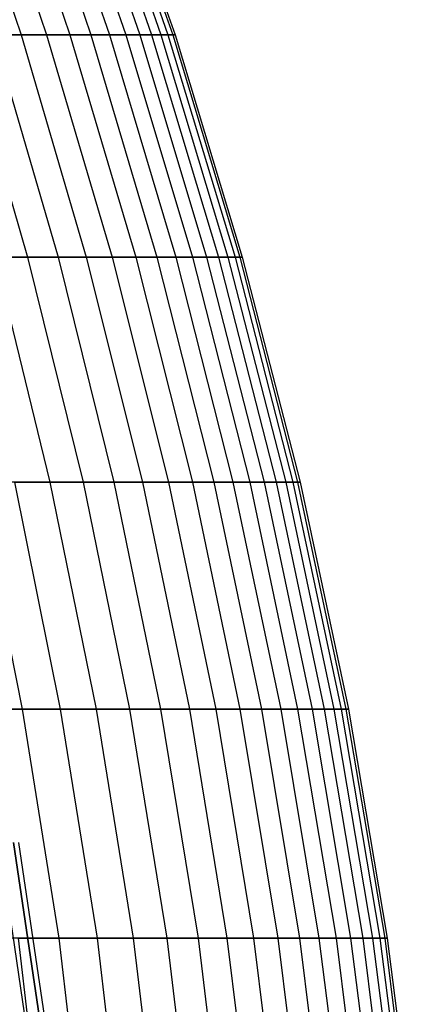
# Model space of a CAD drawing. Extents: x -125 to 125, y -143 to 0.
# Tile 218 of 241: x 55.38 to 59.67, y -74.82 to -64.16. Entities that reach past the tile are written whole.
import ezdxf

# ---------------------------------------------------------------- set-up
doc = ezdxf.new("R2010")
doc.units = 0
doc.header["$LTSCALE"] = 25.4
doc.layers.get('0').update_dxf_attribs({"linetype": 'CONTINUOUS'})

# ---------------------------------------------------------------- blocks, each defined once
blk = doc.blocks.new('NL2500026672_STL')
at = {"color": 0}
for p, q in [((54.589, -61.953, 13.502), (55.391, -64.327, 13.7)), ((54.589, -61.953, 13.502), (55.391, -64.327, 13.7)), ((54.861, -61.953, -12.348), (55.668, -64.327, -12.53)), ((54.861, -61.953, -12.348), (55.668, -64.327, -12.53)), ((55.109, -61.953, 11.189), (55.92, -64.327, 11.353)), ((55.109, -61.953, 11.189), (55.92, -64.327, 11.353)), ((55.333, -61.953, -10.024), (56.147, -64.327, -10.172)), ((55.333, -61.953, -10.024), (56.147, -64.327, -10.172)), ((55.532, -61.953, 8.855), (56.348, -64.327, 8.986)), ((55.532, -61.953, 8.855), (56.348, -64.327, 8.986)), ((55.706, -61.953, -7.683), (56.525, -64.327, -7.796)), ((55.706, -61.953, -7.683), (56.525, -64.327, -7.796)), ((55.856, -61.953, 6.507), (56.677, -64.327, 6.602)), ((55.856, -61.953, 6.507), (56.677, -64.327, 6.602)), ((55.981, -61.953, -5.327), (56.804, -64.327, -5.406)), ((55.981, -61.953, -5.327), (56.804, -64.327, -5.406)), ((56.08, -61.953, 4.146), (56.905, -64.327, 4.207)), ((56.08, -61.953, 4.146), (56.905, -64.327, 4.207)), ((56.155, -61.953, -2.963), (56.981, -64.327, -3.006)), ((56.155, -61.953, -2.963), (56.981, -64.327, -3.006)), ((56.205, -61.953, 1.778), (57.032, -64.327, 1.804)), ((56.205, -61.953, 1.778), (57.032, -64.327, 1.804)), ((56.23, -61.953, -0.593), (57.057, -64.327, -0.602)), ((56.23, -61.953, -0.593), (57.057, -64.327, -0.602)), ((54.764, -64.327, 16.023), (55.391, -64.327, 13.7)), ((54.764, -64.327, 16.023), (55.391, -64.327, 13.7)), ((54.764, -64.327, 16.023), (55.462, -66.732, 16.227)), ((54.764, -64.327, 16.023), (55.462, -66.732, 16.227)), ((55.668, -64.327, -12.53), (55.09, -64.327, -14.865)), ((55.09, -64.327, -14.865), (55.792, -66.732, -15.054)), ((55.668, -64.327, -12.53), (55.09, -64.327, -14.865)), ((55.09, -64.327, -14.865), (55.792, -66.732, -15.054)), ((55.391, -64.327, 13.7), (55.92, -64.327, 11.353)), ((55.391, -64.327, 13.7), (55.92, -64.327, 11.353)), ((55.391, -64.327, 13.7), (56.097, -66.732, 13.875)), ((55.391, -64.327, 13.7), (56.097, -66.732, 13.875)), ((56.147, -64.327, -10.172), (55.668, -64.327, -12.53)), ((55.668, -64.327, -12.53), (56.377, -66.732, -12.689)), ((56.147, -64.327, -10.172), (55.668, -64.327, -12.53)), ((55.668, -64.327, -12.53), (56.377, -66.732, -12.689)), ((55.92, -64.327, 11.353), (56.348, -64.327, 8.986)), ((55.92, -64.327, 11.353), (56.348, -64.327, 8.986)), ((55.92, -64.327, 11.353), (56.632, -66.732, 11.498)), ((55.92, -64.327, 11.353), (56.632, -66.732, 11.498)), ((56.525, -64.327, -7.796), (56.147, -64.327, -10.172)), ((56.147, -64.327, -10.172), (56.862, -66.732, -10.301)), ((56.525, -64.327, -7.796), (56.147, -64.327, -10.172)), ((56.147, -64.327, -10.172), (56.862, -66.732, -10.301)), ((56.348, -64.327, 8.986), (56.677, -64.327, 6.602)), ((56.348, -64.327, 8.986), (56.677, -64.327, 6.602)), ((56.348, -64.327, 8.986), (57.066, -66.732, 9.1)), ((56.348, -64.327, 8.986), (57.066, -66.732, 9.1)), ((56.804, -64.327, -5.406), (56.525, -64.327, -7.796)), ((56.525, -64.327, -7.796), (57.245, -66.732, -7.895)), ((56.804, -64.327, -5.406), (56.525, -64.327, -7.796)), ((56.525, -64.327, -7.796), (57.245, -66.732, -7.895)), ((56.677, -64.327, 6.602), (56.905, -64.327, 4.207)), ((56.677, -64.327, 6.602), (56.905, -64.327, 4.207)), ((56.677, -64.327, 6.602), (57.399, -66.732, 6.686)), ((56.677, -64.327, 6.602), (57.399, -66.732, 6.686)), ((56.981, -64.327, -3.006), (56.804, -64.327, -5.406)), ((56.804, -64.327, -5.406), (57.527, -66.732, -5.475)), ((56.981, -64.327, -3.006), (56.804, -64.327, -5.406)), ((56.804, -64.327, -5.406), (57.527, -66.732, -5.475)), ((56.905, -64.327, 4.207), (57.032, -64.327, 1.804)), ((56.905, -64.327, 4.207), (57.032, -64.327, 1.804)), ((56.905, -64.327, 4.207), (57.63, -66.732, 4.261)), ((56.905, -64.327, 4.207), (57.63, -66.732, 4.261)), ((57.057, -64.327, -0.602), (56.981, -64.327, -3.006)), ((56.981, -64.327, -3.006), (57.707, -66.732, -3.045)), ((57.057, -64.327, -0.602), (56.981, -64.327, -3.006)), ((56.981, -64.327, -3.006), (57.707, -66.732, -3.045)), ((57.032, -64.327, 1.804), (57.057, -64.327, -0.602)), ((57.032, -64.327, 1.804), (57.057, -64.327, -0.602)), ((57.032, -64.327, 1.804), (57.758, -66.732, 1.827)), ((57.032, -64.327, 1.804), (57.758, -66.732, 1.827)), ((57.057, -64.327, -0.602), (57.784, -66.732, -0.609)), ((57.057, -64.327, -0.602), (57.784, -66.732, -0.609)), ((54.729, -66.732, 18.551), (55.462, -66.732, 16.227)), ((54.729, -66.732, 18.551), (55.462, -66.732, 16.227)), ((55.792, -66.732, -15.054), (55.108, -66.732, -17.393)), ((55.108, -66.732, -17.393), (55.704, -69.167, -17.581)), ((55.792, -66.732, -15.054), (55.108, -66.732, -17.393)), ((55.108, -66.732, -17.393), (55.704, -69.167, -17.581)), ((55.462, -66.732, 16.227), (56.097, -66.732, 13.875)), ((55.462, -66.732, 16.227), (56.097, -66.732, 13.875)), ((55.462, -66.732, 16.227), (56.062, -69.167, 16.403)), ((55.462, -66.732, 16.227), (56.062, -69.167, 16.403)), ((56.377, -66.732, -12.689), (55.792, -66.732, -15.054)), ((55.792, -66.732, -15.054), (56.396, -69.167, -15.217)), ((56.377, -66.732, -12.689), (55.792, -66.732, -15.054)), ((55.792, -66.732, -15.054), (56.396, -69.167, -15.217)), ((56.097, -66.732, 13.875), (56.632, -66.732, 11.498)), ((56.097, -66.732, 13.875), (56.632, -66.732, 11.498)), ((56.097, -66.732, 13.875), (56.704, -69.167, 14.025)), ((56.097, -66.732, 13.875), (56.704, -69.167, 14.025)), ((56.862, -66.732, -10.301), (56.377, -66.732, -12.689)), ((56.377, -66.732, -12.689), (56.987, -69.167, -12.826)), ((56.862, -66.732, -10.301), (56.377, -66.732, -12.689)), ((56.377, -66.732, -12.689), (56.987, -69.167, -12.826)), ((56.632, -66.732, 11.498), (57.066, -66.732, 9.1)), ((56.632, -66.732, 11.498), (57.066, -66.732, 9.1)), ((56.632, -66.732, 11.498), (57.245, -69.167, 11.622)), ((56.632, -66.732, 11.498), (57.245, -69.167, 11.622)), ((57.245, -66.732, -7.895), (56.862, -66.732, -10.301)), ((56.862, -66.732, -10.301), (57.477, -69.167, -10.413)), ((57.245, -66.732, -7.895), (56.862, -66.732, -10.301)), ((56.862, -66.732, -10.301), (57.477, -69.167, -10.413)), ((57.066, -66.732, 9.1), (57.399, -66.732, 6.686)), ((57.066, -66.732, 9.1), (57.399, -66.732, 6.686)), ((57.066, -66.732, 9.1), (57.684, -69.167, 9.199)), ((57.066, -66.732, 9.1), (57.684, -69.167, 9.199)), ((57.527, -66.732, -5.475), (57.245, -66.732, -7.895)), ((57.245, -66.732, -7.895), (57.865, -69.167, -7.98)), ((57.527, -66.732, -5.475), (57.245, -66.732, -7.895)), ((57.245, -66.732, -7.895), (57.865, -69.167, -7.98)), ((57.399, -66.732, 6.686), (57.63, -66.732, 4.261)), ((57.399, -66.732, 6.686), (57.63, -66.732, 4.261)), ((57.399, -66.732, 6.686), (58.02, -69.167, 6.759)), ((57.399, -66.732, 6.686), (58.02, -69.167, 6.759)), ((57.707, -66.732, -3.045), (57.527, -66.732, -5.475)), ((57.527, -66.732, -5.475), (58.15, -69.167, -5.534)), ((57.707, -66.732, -3.045), (57.527, -66.732, -5.475)), ((57.527, -66.732, -5.475), (58.15, -69.167, -5.534)), ((57.63, -66.732, 4.261), (57.758, -66.732, 1.827)), ((57.63, -66.732, 4.261), (57.758, -66.732, 1.827)), ((57.63, -66.732, 4.261), (58.254, -69.167, 4.307)), ((57.63, -66.732, 4.261), (58.254, -69.167, 4.307)), ((57.784, -66.732, -0.609), (57.707, -66.732, -3.045)), ((57.707, -66.732, -3.045), (58.332, -69.167, -3.078)), ((57.784, -66.732, -0.609), (57.707, -66.732, -3.045)), ((57.707, -66.732, -3.045), (58.332, -69.167, -3.078)), ((57.758, -66.732, 1.827), (57.784, -66.732, -0.609)), ((57.758, -66.732, 1.827), (57.784, -66.732, -0.609)), ((57.758, -66.732, 1.827), (58.383, -69.167, 1.847)), ((57.758, -66.732, 1.827), (58.383, -69.167, 1.847)), ((57.784, -66.732, -0.609), (58.409, -69.167, -0.616)), ((57.784, -66.732, -0.609), (58.409, -69.167, -0.616)), ((55.704, -69.167, -17.581), (54.913, -69.167, -19.914)), ((54.913, -69.167, -19.914), (55.405, -71.625, -20.092)), ((55.704, -69.167, -17.581), (54.913, -69.167, -19.914)), ((54.913, -69.167, -19.914), (55.405, -71.625, -20.092)), ((55.321, -69.167, 18.752), (56.062, -69.167, 16.403)), ((55.321, -69.167, 18.752), (56.062, -69.167, 16.403)), ((55.321, -69.167, 18.752), (55.816, -71.625, 18.92)), ((55.321, -69.167, 18.752), (55.816, -71.625, 18.92)), ((56.396, -69.167, -15.217), (55.704, -69.167, -17.581)), ((55.704, -69.167, -17.581), (56.203, -71.625, -17.739)), ((56.396, -69.167, -15.217), (55.704, -69.167, -17.581)), ((55.704, -69.167, -17.581), (56.203, -71.625, -17.739)), ((56.062, -69.167, 16.403), (56.704, -69.167, 14.025)), ((56.062, -69.167, 16.403), (56.704, -69.167, 14.025)), ((56.062, -69.167, 16.403), (56.564, -71.625, 16.55)), ((56.062, -69.167, 16.403), (56.564, -71.625, 16.55)), ((56.987, -69.167, -12.826), (56.396, -69.167, -15.217)), ((56.396, -69.167, -15.217), (56.9, -71.625, -15.354)), ((56.987, -69.167, -12.826), (56.396, -69.167, -15.217)), ((56.396, -69.167, -15.217), (56.9, -71.625, -15.354)), ((56.704, -69.167, 14.025), (57.245, -69.167, 11.622)), ((56.704, -69.167, 14.025), (57.245, -69.167, 11.622)), ((56.704, -69.167, 14.025), (57.212, -71.625, 14.151)), ((56.704, -69.167, 14.025), (57.212, -71.625, 14.151)), ((57.477, -69.167, -10.413), (56.987, -69.167, -12.826)), ((56.987, -69.167, -12.826), (57.497, -71.625, -12.941)), ((57.477, -69.167, -10.413), (56.987, -69.167, -12.826)), ((56.987, -69.167, -12.826), (57.497, -71.625, -12.941)), ((57.245, -69.167, 11.622), (57.684, -69.167, 9.199)), ((57.245, -69.167, 11.622), (57.684, -69.167, 9.199)), ((57.245, -69.167, 11.622), (57.757, -71.625, 11.726)), ((57.245, -69.167, 11.622), (57.757, -71.625, 11.726)), ((57.865, -69.167, -7.98), (57.477, -69.167, -10.413)), ((57.477, -69.167, -10.413), (57.992, -71.625, -10.506)), ((57.865, -69.167, -7.98), (57.477, -69.167, -10.413)), ((57.477, -69.167, -10.413), (57.992, -71.625, -10.506)), ((57.684, -69.167, 9.199), (58.02, -69.167, 6.759)), ((57.684, -69.167, 9.199), (58.02, -69.167, 6.759)), ((57.684, -69.167, 9.199), (58.2, -71.625, 9.281)), ((57.684, -69.167, 9.199), (58.2, -71.625, 9.281)), ((58.15, -69.167, -5.534), (57.865, -69.167, -7.98)), ((57.865, -69.167, -7.98), (58.383, -71.625, -8.052)), ((58.15, -69.167, -5.534), (57.865, -69.167, -7.98)), ((57.865, -69.167, -7.98), (58.383, -71.625, -8.052)), ((58.02, -69.167, 6.759), (58.254, -69.167, 4.307)), ((58.02, -69.167, 6.759), (58.254, -69.167, 4.307)), ((58.02, -69.167, 6.759), (58.54, -71.625, 6.819)), ((58.02, -69.167, 6.759), (58.54, -71.625, 6.819)), ((58.332, -69.167, -3.078), (58.15, -69.167, -5.534)), ((58.15, -69.167, -5.534), (58.67, -71.625, -5.583)), ((58.332, -69.167, -3.078), (58.15, -69.167, -5.534)), ((58.15, -69.167, -5.534), (58.67, -71.625, -5.583)), ((58.254, -69.167, 4.307), (58.383, -69.167, 1.847)), ((58.254, -69.167, 4.307), (58.383, -69.167, 1.847)), ((58.254, -69.167, 4.307), (58.775, -71.625, 4.345)), ((58.254, -69.167, 4.307), (58.775, -71.625, 4.345)), ((58.409, -69.167, -0.616), (58.332, -69.167, -3.078)), ((58.332, -69.167, -3.078), (58.854, -71.625, -3.105)), ((58.409, -69.167, -0.616), (58.332, -69.167, -3.078)), ((58.332, -69.167, -3.078), (58.854, -71.625, -3.105)), ((58.383, -69.167, 1.847), (58.409, -69.167, -0.616)), ((58.383, -69.167, 1.847), (58.409, -69.167, -0.616)), ((58.383, -69.167, 1.847), (58.906, -71.625, 1.864)), ((58.383, -69.167, 1.847), (58.906, -71.625, 1.864)), ((58.409, -69.167, -0.616), (58.932, -71.625, -0.621)), ((58.409, -69.167, -0.616), (58.932, -71.625, -0.621)), ((55.405, -71.625, -20.092), (54.509, -71.625, -22.41)), ((55.405, -71.625, -20.092), (54.509, -71.625, -22.41)), ((54.969, -71.625, 21.256), (55.816, -71.625, 18.92)), ((54.969, -71.625, 21.256), (55.816, -71.625, 18.92)), ((56.203, -71.625, -17.739), (55.405, -71.625, -20.092)), ((55.405, -71.625, -20.092), (55.799, -74.103, -20.235)), ((56.203, -71.625, -17.739), (55.405, -71.625, -20.092)), ((55.405, -71.625, -20.092), (55.799, -74.103, -20.235)), ((55.816, -71.625, 18.92), (56.564, -71.625, 16.55)), ((55.816, -71.625, 18.92), (56.564, -71.625, 16.55)), ((55.816, -71.625, 18.92), (56.213, -74.103, 19.054)), ((55.816, -71.625, 18.92), (56.213, -74.103, 19.054)), ((56.9, -71.625, -15.354), (56.203, -71.625, -17.739)), ((56.203, -71.625, -17.739), (56.603, -74.103, -17.865)), ((56.9, -71.625, -15.354), (56.203, -71.625, -17.739)), ((56.203, -71.625, -17.739), (56.603, -74.103, -17.865)), ((56.564, -71.625, 16.55), (57.212, -71.625, 14.151)), ((56.564, -71.625, 16.55), (57.212, -71.625, 14.151)), ((56.564, -71.625, 16.55), (56.967, -74.103, 16.668)), ((56.564, -71.625, 16.55), (56.967, -74.103, 16.668)), ((57.497, -71.625, -12.941), (56.9, -71.625, -15.354)), ((56.9, -71.625, -15.354), (57.306, -74.103, -15.463)), ((57.497, -71.625, -12.941), (56.9, -71.625, -15.354)), ((56.9, -71.625, -15.354), (57.306, -74.103, -15.463)), ((57.212, -71.625, 14.151), (57.757, -71.625, 11.726)), ((57.212, -71.625, 14.151), (57.757, -71.625, 11.726)), ((57.212, -71.625, 14.151), (57.619, -74.103, 14.251)), ((57.212, -71.625, 14.151), (57.619, -74.103, 14.251)), ((57.992, -71.625, -10.506), (57.497, -71.625, -12.941)), ((57.497, -71.625, -12.941), (57.906, -74.103, -13.033)), ((57.992, -71.625, -10.506), (57.497, -71.625, -12.941)), ((57.497, -71.625, -12.941), (57.906, -74.103, -13.033)), ((57.757, -71.625, 11.726), (58.2, -71.625, 9.281)), ((57.757, -71.625, 11.726), (58.2, -71.625, 9.281)), ((57.757, -71.625, 11.726), (58.168, -74.103, 11.81)), ((57.757, -71.625, 11.726), (58.168, -74.103, 11.81)), ((58.383, -71.625, -8.052), (57.992, -71.625, -10.506)), ((57.992, -71.625, -10.506), (58.404, -74.103, -10.581)), ((58.383, -71.625, -8.052), (57.992, -71.625, -10.506)), ((57.992, -71.625, -10.506), (58.404, -74.103, -10.581)), ((58.2, -71.625, 9.281), (58.54, -71.625, 6.819)), ((58.2, -71.625, 9.281), (58.54, -71.625, 6.819)), ((58.2, -71.625, 9.281), (58.614, -74.103, 9.347)), ((58.2, -71.625, 9.281), (58.614, -74.103, 9.347)), ((58.67, -71.625, -5.583), (58.383, -71.625, -8.052)), ((58.383, -71.625, -8.052), (58.799, -74.103, -8.109)), ((58.67, -71.625, -5.583), (58.383, -71.625, -8.052)), ((58.383, -71.625, -8.052), (58.799, -74.103, -8.109)), ((58.54, -71.625, 6.819), (58.775, -71.625, 4.345)), ((58.54, -71.625, 6.819), (58.775, -71.625, 4.345)), ((58.54, -71.625, 6.819), (58.956, -74.103, 6.868)), ((58.54, -71.625, 6.819), (58.956, -74.103, 6.868)), ((58.854, -71.625, -3.105), (58.67, -71.625, -5.583)), ((58.67, -71.625, -5.583), (59.088, -74.103, -5.623)), ((58.854, -71.625, -3.105), (58.67, -71.625, -5.583)), ((58.67, -71.625, -5.583), (59.088, -74.103, -5.623)), ((58.775, -71.625, 4.345), (58.906, -71.625, 1.864)), ((58.775, -71.625, 4.345), (58.906, -71.625, 1.864)), ((58.775, -71.625, 4.345), (59.194, -74.103, 4.376)), ((58.775, -71.625, 4.345), (59.194, -74.103, 4.376)), ((58.932, -71.625, -0.621), (58.854, -71.625, -3.105)), ((58.854, -71.625, -3.105), (59.273, -74.103, -3.127)), ((58.932, -71.625, -0.621), (58.854, -71.625, -3.105)), ((58.854, -71.625, -3.105), (59.273, -74.103, -3.127)), ((58.906, -71.625, 1.864), (58.932, -71.625, -0.621)), ((58.906, -71.625, 1.864), (58.932, -71.625, -0.621)), ((58.906, -71.625, 1.864), (59.325, -74.103, 1.877)), ((58.906, -71.625, 1.864), (59.325, -74.103, 1.877)), ((58.932, -71.625, -0.621), (59.352, -74.103, -0.626)), ((58.932, -71.625, -0.621), (59.352, -74.103, -0.626)), ((55.151, -73.067, -4.825), (55.516, -75.535, -4.857)), ((55.151, -73.067, -4.825), (55.516, -75.535, -4.857)), ((55.151, -73.067, 4.825), (55.516, -75.535, 4.857)), ((55.151, -73.067, 4.825), (55.516, -75.535, 4.857)), ((55.309, -73.067, -2.415), (55.675, -75.535, -2.431)), ((55.675, -75.535, 2.431), (55.309, -73.067, 2.415)), ((55.675, -75.535, 2.431), (55.309, -73.067, 2.415)), ((55.309, -73.067, -2.415), (55.675, -75.535, -2.431)), ((55.362, -73.067), (55.728, -75.535)), ((55.362, -73.067), (55.728, -75.535)), ((55.799, -74.103, -20.235), (54.897, -74.103, -22.57)), ((55.799, -74.103, -20.235), (54.897, -74.103, -22.57)), ((55.36, -74.103, 21.407), (56.213, -74.103, 19.054)), ((55.36, -74.103, 21.407), (56.213, -74.103, 19.054)), ((55.36, -74.103, 21.407), (55.654, -76.597, 21.521)), ((55.36, -74.103, 21.407), (55.654, -76.597, 21.521)), ((56.603, -74.103, -17.865), (55.799, -74.103, -20.235)), ((55.799, -74.103, -20.235), (56.096, -76.597, -20.343)), ((56.603, -74.103, -17.865), (55.799, -74.103, -20.235)), ((55.799, -74.103, -20.235), (56.096, -76.597, -20.343)), ((56.213, -74.103, 19.054), (56.967, -74.103, 16.668)), ((56.213, -74.103, 19.054), (56.967, -74.103, 16.668)), ((56.213, -74.103, 19.054), (56.512, -76.597, 19.156)), ((56.213, -74.103, 19.054), (56.512, -76.597, 19.156)), ((57.306, -74.103, -15.463), (56.603, -74.103, -17.865)), ((56.603, -74.103, -17.865), (56.903, -76.597, -17.96)), ((57.306, -74.103, -15.463), (56.603, -74.103, -17.865)), ((56.603, -74.103, -17.865), (56.903, -76.597, -17.96)), ((56.967, -74.103, 16.668), (57.619, -74.103, 14.251)), ((56.967, -74.103, 16.668), (57.619, -74.103, 14.251)), ((56.967, -74.103, 16.668), (57.269, -76.597, 16.756)), ((56.967, -74.103, 16.668), (57.269, -76.597, 16.756)), ((57.906, -74.103, -13.033), (57.306, -74.103, -15.463)), ((57.306, -74.103, -15.463), (57.61, -76.597, -15.545)), ((57.906, -74.103, -13.033), (57.306, -74.103, -15.463)), ((57.306, -74.103, -15.463), (57.61, -76.597, -15.545)), ((57.619, -74.103, 14.251), (58.168, -74.103, 11.81)), ((57.619, -74.103, 14.251), (58.168, -74.103, 11.81)), ((57.619, -74.103, 14.251), (57.925, -76.597, 14.327)), ((57.619, -74.103, 14.251), (57.925, -76.597, 14.327)), ((58.404, -74.103, -10.581), (57.906, -74.103, -13.033)), ((57.906, -74.103, -13.033), (58.214, -76.597, -13.103)), ((58.404, -74.103, -10.581), (57.906, -74.103, -13.033)), ((57.906, -74.103, -13.033), (58.214, -76.597, -13.103)), ((58.168, -74.103, 11.81), (58.614, -74.103, 9.347)), ((58.168, -74.103, 11.81), (58.614, -74.103, 9.347)), ((58.168, -74.103, 11.81), (58.477, -76.597, 11.872)), ((58.168, -74.103, 11.81), (58.477, -76.597, 11.872)), ((58.799, -74.103, -8.109), (58.404, -74.103, -10.581)), ((58.404, -74.103, -10.581), (58.715, -76.597, -10.637)), ((58.799, -74.103, -8.109), (58.404, -74.103, -10.581)), ((58.404, -74.103, -10.581), (58.715, -76.597, -10.637)), ((58.614, -74.103, 9.347), (58.956, -74.103, 6.868)), ((58.614, -74.103, 9.347), (58.956, -74.103, 6.868)), ((58.614, -74.103, 9.347), (58.926, -76.597, 9.397)), ((58.614, -74.103, 9.347), (58.926, -76.597, 9.397)), ((59.088, -74.103, -5.623), (58.799, -74.103, -8.109)), ((58.799, -74.103, -8.109), (59.111, -76.597, -8.152)), ((59.088, -74.103, -5.623), (58.799, -74.103, -8.109)), ((58.799, -74.103, -8.109), (59.111, -76.597, -8.152)), ((58.956, -74.103, 6.868), (59.194, -74.103, 4.376)), ((58.956, -74.103, 6.868), (59.194, -74.103, 4.376)), ((58.956, -74.103, 6.868), (59.27, -76.597, 6.904)), ((58.956, -74.103, 6.868), (59.27, -76.597, 6.904)), ((59.273, -74.103, -3.127), (59.088, -74.103, -5.623)), ((59.088, -74.103, -5.623), (59.402, -76.597, -5.653)), ((59.273, -74.103, -3.127), (59.088, -74.103, -5.623)), ((59.088, -74.103, -5.623), (59.402, -76.597, -5.653)), ((59.194, -74.103, 4.376), (59.325, -74.103, 1.877)), ((59.194, -74.103, 4.376), (59.325, -74.103, 1.877)), ((59.194, -74.103, 4.376), (59.508, -76.597, 4.399)), ((59.194, -74.103, 4.376), (59.508, -76.597, 4.399)), ((59.352, -74.103, -0.626), (59.273, -74.103, -3.127)), ((59.273, -74.103, -3.127), (59.588, -76.597, -3.144)), ((59.352, -74.103, -0.626), (59.273, -74.103, -3.127)), ((59.273, -74.103, -3.127), (59.588, -76.597, -3.144)), ((59.325, -74.103, 1.877), (59.352, -74.103, -0.626)), ((59.325, -74.103, 1.877), (59.352, -74.103, -0.626)), ((59.325, -74.103, 1.877), (59.641, -76.597, 1.887)), ((59.325, -74.103, 1.877), (59.641, -76.597, 1.887)), ((59.352, -74.103, -0.626), (59.667, -76.597, -0.629)), ((59.352, -74.103, -0.626), (59.667, -76.597, -0.629))]:
    blk.add_line(p, q, dxfattribs=at)

msp = doc.modelspace()

# ---------------------------------------------------------------- block references
at = {"color": 253}
msp.add_blockref('NL2500026672_STL', (0, 0), dxfattribs=at)

doc.saveas('drawing.dxf')
